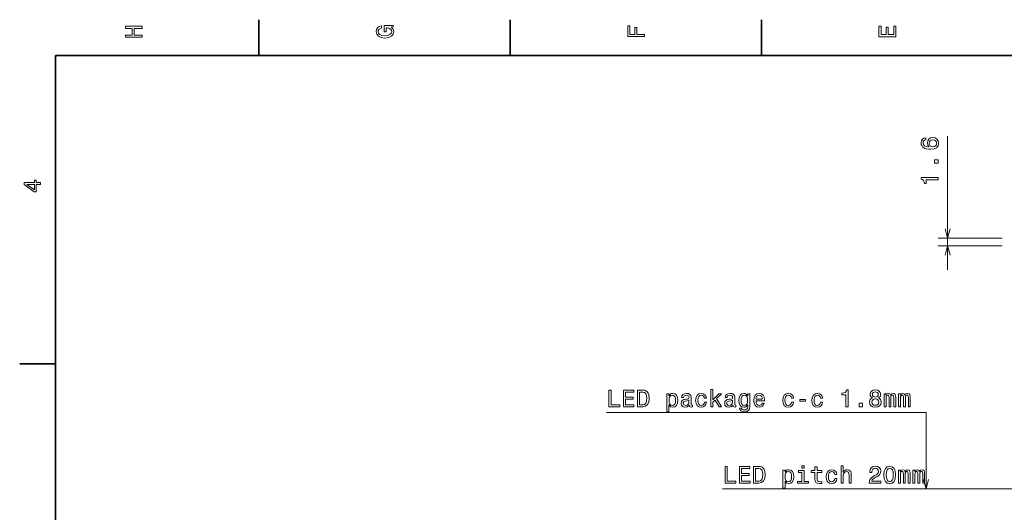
# Model space of a CAD drawing. Extents: x 0 to 420, y 0 to 297.
# Tile 10 of 30: x 2 to 208, y 192 to 294. Entities that reach past the tile are written whole.
import ezdxf

# ---------------------------------------------------------------- set-up
doc = ezdxf.new("R2010")
doc.units = 0

msp = doc.modelspace()

# ---------------------------------------------------------------- linework, layer by layer
at = {"color": 7, "lineweight": 35}
for p, q in [((52.5, 287), (52.5, 294.5)), ((105, 287), (105, 294.5)), ((157.5, 287), (157.5, 294.5)), ((410, 287), (10, 287)), ((10, 287), (10, 10)), ((10, 222.699997), (2.5, 222.699997))]:
    msp.add_line(p, q, dxfattribs=at)
at = {"color": 7, "lineweight": 13}
for p, q in [((196.423203, 242.306625), (196.423203, 270.186188)), ((207.814026, 248.906631), (194.423203, 248.906631)), ((207.814026, 247.306625), (194.423203, 247.306625))]:
    msp.add_line(p, q, dxfattribs=at)
for points in [[(28.083214, 290.829987), (28.083214, 291.299011), (26.439121, 291.299011), (26.439121, 292.701019), (28.083214, 292.701019), (28.083214, 293.164978), (24.583214, 293.164978), (24.583214, 292.701019), (26.010447, 292.701019), (26.010447, 291.299011), (24.583214, 291.299011), (24.583214, 290.829987)], [(80.114197, 292.922913), (80.583214, 293.008667), (80.583214, 293.260803), (78.692001, 293.260803), (78.692001, 291.984863), (79.120682, 291.984863), (79.120682, 292.771606), (79.15094, 292.771606), (79.614914, 292.71109), (79.957855, 292.549713), (80.174713, 292.302612), (80.245316, 291.994965), (80.154541, 291.652039), (79.882202, 291.384735), (79.433357, 291.213257), (78.818085, 291.15274), (78.207855, 291.208221), (77.759003, 291.3797), (77.486671, 291.652039), (77.390854, 292.020172), (77.441284, 292.272339), (77.582497, 292.479126), (77.819527, 292.630402), (78.137245, 292.716156), (78.137245, 293.215424), (77.653099, 293.08429), (77.289986, 292.837189), (77.068085, 292.489197), (76.987396, 292.050446), (77.113472, 291.475525), (77.481628, 291.041779), (78.0616, 290.764404), (78.833214, 290.668579), (79.609871, 290.764404), (80.189842, 291.041779), (80.557999, 291.450287), (80.679039, 291.964691), (80.638687, 292.252167), (80.537827, 292.509369), (80.361313, 292.731262)], [(133.083206, 290.966156), (133.083206, 291.43515), (131.474411, 291.43515), (131.474411, 292.907776), (131.055832, 292.907776), (131.055832, 291.43515), (130.006836, 291.43515), (130.006836, 293.245697), (129.583206, 293.245697), (129.583206, 290.966156)], [(185.583206, 290.940918), (185.583206, 293.159943), (185.159576, 293.159943), (185.159576, 291.404907), (183.974411, 291.404907), (183.974411, 292.968292), (183.555832, 292.968292), (183.555832, 291.404907), (182.506836, 291.404907), (182.506836, 293.119598), (182.083206, 293.119598), (182.083206, 290.940918)], [(191.866287, 269.87854), (191.457779, 269.782715), (191.155197, 269.560822), (190.963547, 269.217865), (190.89798, 268.774078), (190.933289, 268.476532), (191.029114, 268.21933), (191.185455, 267.992371), (191.407349, 267.80072), (191.684723, 267.649445), (192.022629, 267.538483), (192.421036, 267.467865), (192.869888, 267.447693), (193.586029, 267.528381), (194.105484, 267.775513), (194.418152, 268.17392), (194.524063, 268.718597), (194.433289, 269.207794), (194.196259, 269.580994), (193.823059, 269.823059), (193.348999, 269.908813), (192.869888, 269.823059), (192.50174, 269.591064), (192.269745, 269.233002), (192.189056, 268.789215), (192.289917, 268.310089), (192.577377, 267.952026), (192.022629, 268.027679), (191.624207, 268.189056), (191.387177, 268.436188), (191.306488, 268.779114), (191.346832, 269.031281), (191.452744, 269.222931), (191.629257, 269.348999), (191.866287, 269.414551)], [(193.354034, 269.419617), (193.671768, 269.364136), (193.913834, 269.222931), (194.075226, 268.995972), (194.125656, 268.713562), (194.075226, 268.416016), (193.918884, 268.189056), (193.676804, 268.042816), (193.359085, 267.997406), (193.046402, 268.047852), (192.809372, 268.189056), (192.658081, 268.421051), (192.6026, 268.733734), (192.658081, 269.006073), (192.804321, 269.222931), (193.041351, 269.364136)], [(194.423203, 264.584167), (194.423203, 265.280121), (193.671768, 265.280121), (193.671768, 264.584167)], [(194.423203, 261.105347), (194.423203, 261.56427), (190.89798, 261.56427), (190.89798, 261.221344), (191.205627, 261.130554), (191.412399, 260.949005), (191.533432, 260.671631), (191.573776, 260.28833), (191.931854, 260.28833), (191.931854, 261.105347)], [(6.833213, 260.077362), (6.833213, 260.53125), (5.965778, 260.53125), (5.965778, 261.030548), (5.56232, 261.030548), (5.56232, 260.53125), (3.408862, 260.53125), (3.408862, 260.072327), (5.521974, 258.539185), (5.965778, 258.539185), (5.965778, 260.077362)], [(5.56232, 258.96283), (3.993876, 260.077362), (5.56232, 260.077362)], [(125.65612, 213.695969), (127.905396, 213.695969), (127.905396, 214.119598), (126.120094, 214.119598), (126.120094, 217.195969), (125.65612, 217.195969)], [(128.65683, 213.695969), (130.875854, 213.695969), (130.875854, 214.119598), (129.120819, 214.119598), (129.120819, 215.304764), (130.684219, 215.304764), (130.684219, 215.723343), (129.120819, 215.723343), (129.120819, 216.772339), (130.83551, 216.772339), (130.83551, 217.195969), (128.65683, 217.195969)], [(132.746887, 217.195969), (131.581909, 217.195969), (131.581909, 213.695969), (132.746887, 213.695969), (133.2966, 213.806915), (133.705109, 214.144821), (133.957275, 214.694534), (134.04805, 215.445969), (133.967361, 216.21254), (133.866486, 216.515137), (133.725281, 216.757202), (133.316772, 217.085022), (133.049484, 217.16571)], [(132.711594, 216.777374), (133.094879, 216.701736), (133.357132, 216.469742), (133.513458, 216.056198), (133.563904, 215.445969), (133.508423, 214.855911), (133.352081, 214.442368), (133.084793, 214.195251), (132.711594, 214.114563), (132.050934, 214.114563), (132.050934, 216.777374)], [(138.198624, 215.985596), (138.198624, 216.404175), (137.754822, 216.404175), (137.754822, 212.646973), (138.198624, 212.646973), (138.198624, 214.109512), (138.354965, 213.872482), (138.531479, 213.716141), (138.975281, 213.600143), (139.398911, 213.695969), (139.731766, 213.983429), (139.948624, 214.437317), (140.029312, 215.052597), (139.948624, 215.662827), (139.731766, 216.116714), (139.398911, 216.399139), (138.975281, 216.5), (138.7332, 216.469742), (138.526428, 216.373917), (138.349915, 216.21254)], [(138.899628, 213.998566), (138.602081, 214.064117), (138.385223, 214.265854), (138.249054, 214.593658), (138.203674, 215.052597), (138.249054, 215.506485), (138.385223, 215.83429), (138.602081, 216.030975), (138.899628, 216.101593), (139.171967, 216.030975), (139.388824, 215.829254), (139.524994, 215.50145), (139.575424, 215.052597), (139.524994, 214.598709), (139.388824, 214.265854), (139.171967, 214.064117)], [(142.42485, 214.048996), (142.42485, 214.033859), (142.450073, 213.862396), (142.525711, 213.741364), (142.843445, 213.645538), (143.090561, 213.685883), (143.090561, 214.028824), (142.98465, 214.013687), (142.843445, 214.079254), (142.818222, 214.280991), (142.818222, 215.682999), (142.757706, 216.041077), (142.581192, 216.293228), (142.27356, 216.444534), (141.839828, 216.5), (141.416199, 216.439484), (141.103516, 216.268021), (140.90683, 216.000717), (140.841278, 215.647705), (140.841278, 215.617432), (141.239685, 215.617432), (141.274994, 215.829254), (141.385941, 215.980545), (141.567505, 216.071335), (141.824707, 216.106628), (142.071823, 216.081421), (142.248337, 216.005768), (142.354248, 215.874649), (142.389542, 215.693085), (142.36937, 215.481277), (142.288681, 215.375366), (142.086945, 215.324936), (141.70871, 215.284592), (141.274994, 215.193802), (140.967361, 215.032425), (140.785797, 214.780258), (140.730331, 214.407059), (140.780762, 214.074203), (140.937103, 213.827087), (141.189255, 213.670746), (141.537247, 213.61528), (142.006256, 213.721191)], [(145.576874, 215.506485), (146.015625, 215.506485), (145.92485, 215.909943), (145.707993, 216.227676), (145.370087, 216.424362), (144.931335, 216.5), (144.447189, 216.399139), (144.079025, 216.116714), (143.847046, 215.657791), (143.766342, 215.042511), (143.841995, 214.432281), (144.068939, 213.978394), (144.427017, 213.695969), (144.916199, 213.600143), (145.349915, 213.675797), (145.68782, 213.887604), (145.9198, 214.220459), (146.020676, 214.664261), (145.597046, 214.664261), (145.521393, 214.381851), (145.380188, 214.170029), (145.178452, 214.03891), (144.931335, 213.998566), (144.623703, 214.064117), (144.401794, 214.265854), (144.265625, 214.593658), (144.220245, 215.057648), (144.265625, 215.511536), (144.40683, 215.83934), (144.633789, 216.041077), (144.931335, 216.111679), (145.193573, 216.066284), (145.390259, 215.950287), (145.521393, 215.758652)], [(146.948624, 213.695969), (147.392426, 213.695969), (147.392426, 214.649139), (147.856415, 215.097992), (148.653229, 213.695969), (149.152512, 213.695969), (148.158997, 215.405624), (149.177734, 216.404175), (148.617935, 216.404175), (147.392426, 215.183716), (147.392426, 217.317001), (146.948624, 217.317001)], [(151.532913, 214.048996), (151.532913, 214.033859), (151.558136, 213.862396), (151.633789, 213.741364), (151.951508, 213.645538), (152.198624, 213.685883), (152.198624, 214.028824), (152.092712, 214.013687), (151.951508, 214.079254), (151.926285, 214.280991), (151.926285, 215.682999), (151.865768, 216.041077), (151.689255, 216.293228), (151.381622, 216.444534), (150.947906, 216.5), (150.524277, 216.439484), (150.211594, 216.268021), (150.014908, 216.000717), (149.949341, 215.647705), (149.949341, 215.617432), (150.347763, 215.617432), (150.383057, 215.829254), (150.494019, 215.980545), (150.675568, 216.071335), (150.93277, 216.106628), (151.179901, 216.081421), (151.3564, 216.005768), (151.462311, 215.874649), (151.49762, 215.693085), (151.477448, 215.481277), (151.396759, 215.375366), (151.195023, 215.324936), (150.816772, 215.284592), (150.383057, 215.193802), (150.075424, 215.032425), (149.893875, 214.780258), (149.838394, 214.407059), (149.888824, 214.074203), (150.045166, 213.827087), (150.297333, 213.670746), (150.645309, 213.61528), (151.114334, 213.721191)], [(155.068222, 213.817001), (155.068222, 216.404175), (154.644592, 216.404175), (154.644592, 215.965424), (154.2966, 216.363831), (154.084793, 216.464706), (153.847763, 216.5), (153.419083, 216.399139), (153.086227, 216.116714), (152.86937, 215.662827), (152.793732, 215.052597), (152.86937, 214.437317), (153.086227, 213.983429), (153.419083, 213.695969), (153.847763, 213.600143), (154.089828, 213.635452), (154.291565, 213.726227), (154.644592, 214.109512), (154.644592, 213.726227), (154.604248, 213.42363), (154.493286, 213.206772), (154.281479, 213.080688), (153.963745, 213.035309), (153.686371, 213.065567), (153.489685, 213.14122), (153.373688, 213.272339), (153.338394, 213.448853), (152.909714, 213.448853), (152.909714, 213.42868), (152.975281, 213.105911), (153.177002, 212.863831), (153.499771, 212.707489), (153.938538, 212.652023), (154.463028, 212.727676), (154.81102, 212.939484), (155.007706, 213.307648)], [(153.252655, 215.052597), (153.29805, 215.50145), (153.434219, 215.83429), (153.646027, 216.030975), (153.928452, 216.101593), (154.225998, 216.030975), (154.447906, 215.83429), (154.584076, 215.50145), (154.634506, 215.052597), (154.584076, 214.593658), (154.447906, 214.265854), (154.225998, 214.064117), (153.928452, 213.998566), (153.646027, 214.064117), (153.434219, 214.265854), (153.29805, 214.598709)], [(156.384506, 214.921478), (158.159714, 214.921478), (158.164764, 215.12825), (158.084076, 215.708221), (157.862167, 216.141937), (157.50914, 216.404175), (157.040115, 216.5), (156.581192, 216.399139), (156.228165, 216.116714), (156.001221, 215.657791), (155.920532, 215.052597), (155.99617, 214.432281), (156.223114, 213.978394), (156.571106, 213.695969), (157.024994, 213.600143), (157.418365, 213.66571), (157.741135, 213.837173), (157.978165, 214.109512), (158.114334, 214.472626), (157.675568, 214.472626), (157.584793, 214.270889), (157.453674, 214.119598), (157.080475, 213.998566), (156.792999, 214.054031), (156.576141, 214.230545), (156.434937, 214.518021), (156.384506, 214.906342)], [(156.384506, 215.294678), (156.439972, 215.642654), (156.576141, 215.899857), (156.782913, 216.056198), (157.055252, 216.111679), (157.32254, 216.056198), (157.529312, 215.899857), (157.655396, 215.642654), (157.700775, 215.294678)], [(163.792999, 215.506485), (164.231766, 215.506485), (164.140991, 215.909943), (163.924133, 216.227676), (163.586227, 216.424362), (163.147461, 216.5), (162.663315, 216.399139), (162.295166, 216.116714), (162.063171, 215.657791), (161.982483, 215.042511), (162.058136, 214.432281), (162.28508, 213.978394), (162.643143, 213.695969), (163.132339, 213.600143), (163.566055, 213.675797), (163.903961, 213.887604), (164.135941, 214.220459), (164.236801, 214.664261), (163.813171, 214.664261), (163.737518, 214.381851), (163.596313, 214.170029), (163.394592, 214.03891), (163.147461, 213.998566), (162.839828, 214.064117), (162.617935, 214.265854), (162.481766, 214.593658), (162.436371, 215.057648), (162.481766, 215.511536), (162.622971, 215.83934), (162.849915, 216.041077), (163.147461, 216.111679), (163.409714, 216.066284), (163.6064, 215.950287), (163.737518, 215.758652)], [(169.865051, 215.506485), (170.303802, 215.506485), (170.213028, 215.909943), (169.99617, 216.227676), (169.658264, 216.424362), (169.219513, 216.5), (168.735367, 216.399139), (168.367203, 216.116714), (168.135223, 215.657791), (168.054535, 215.042511), (168.130173, 214.432281), (168.357117, 213.978394), (168.715195, 213.695969), (169.204376, 213.600143), (169.638092, 213.675797), (169.975998, 213.887604), (170.207977, 214.220459), (170.308853, 214.664261), (169.885223, 214.664261), (169.80957, 214.381851), (169.668365, 214.170029), (169.466629, 214.03891), (169.219513, 213.998566), (168.91188, 214.064117), (168.689972, 214.265854), (168.553802, 214.593658), (168.508423, 215.057648), (168.553802, 215.511536), (168.695023, 215.83934), (168.921967, 216.041077), (169.219513, 216.111679), (169.481766, 216.066284), (169.678452, 215.950287), (169.80957, 215.758652)], [(175.165482, 213.695969), (175.624405, 213.695969), (175.624405, 217.221191), (175.281464, 217.221191), (175.190689, 216.913544), (175.00914, 216.706772), (174.73175, 216.585739), (174.34848, 216.545395), (174.34848, 216.187317), (175.165482, 216.187317)], [(180.702942, 215.582138), (180.44574, 215.440918), (180.269226, 215.244232), (180.158264, 214.997116), (180.122971, 214.69957), (180.203659, 214.250717), (180.435638, 213.90274), (180.813889, 213.680832), (181.328308, 213.595108), (181.837662, 213.680832), (182.215912, 213.90274), (182.447891, 214.250717), (182.53363, 214.69957), (182.493286, 214.997116), (182.387375, 215.244232), (182.205826, 215.440918), (181.953659, 215.582138), (182.155396, 215.703171), (182.2966, 215.869598), (182.382324, 216.071335), (182.412598, 216.318451), (182.331909, 216.676514), (182.120087, 216.963974), (181.777145, 217.150574), (181.328308, 217.221191), (180.874405, 217.150574), (180.531464, 216.963974), (180.314606, 216.676514), (180.238953, 216.318451), (180.264175, 216.071335), (180.349915, 215.869598)], [(180.718063, 216.278107), (180.758423, 216.5), (180.879456, 216.671478), (181.071091, 216.777374), (181.328308, 216.817734), (181.58046, 216.777374), (181.772095, 216.671478), (181.893143, 216.5), (181.938538, 216.278107), (181.893143, 216.051163), (181.772095, 215.874649), (181.58046, 215.758652), (181.328308, 215.723343), (181.071091, 215.763687), (180.879456, 215.874649), (180.758423, 216.051163)], [(183.14386, 213.695969), (183.552368, 213.695969), (183.552368, 215.506485), (183.577576, 215.778824), (183.653229, 215.97551), (183.769226, 216.091507), (183.920517, 216.136887), (184.04155, 216.096542), (184.122253, 215.995682), (184.162598, 215.824203), (184.177719, 215.59726), (184.177719, 213.695969), (184.561005, 213.695969), (184.561005, 215.506485), (184.586227, 215.773773), (184.661865, 215.970459), (184.782913, 216.091507), (184.934204, 216.136887), (185.055237, 216.096542), (185.135941, 215.995682), (185.186371, 215.59726), (185.186371, 213.695969), (185.594864, 213.695969), (185.594864, 215.567001), (185.569656, 215.955338), (185.488953, 216.252884), (185.327576, 216.434448), (185.065338, 216.5), (184.75769, 216.399139), (184.52066, 216.106628), (184.334061, 216.394089), (184.021378, 216.5), (183.733917, 216.399139), (183.537231, 216.116714), (183.537231, 216.404175), (183.14386, 216.404175)], [(186.179886, 213.695969), (186.588379, 213.695969), (186.588379, 215.506485), (186.613602, 215.778824), (186.68924, 215.97551), (186.805237, 216.091507), (186.956543, 216.136887), (187.077576, 216.096542), (187.158264, 215.995682), (187.198608, 215.824203), (187.213745, 215.59726), (187.213745, 213.695969), (187.597031, 213.695969), (187.597031, 215.506485), (187.622253, 215.773773), (187.697891, 215.970459), (187.818939, 216.091507), (187.97023, 216.136887), (188.091263, 216.096542), (188.171967, 215.995682), (188.222382, 215.59726), (188.222382, 213.695969), (188.63089, 213.695969), (188.63089, 215.567001), (188.605682, 215.955338), (188.524979, 216.252884), (188.363602, 216.434448), (188.101349, 216.5), (187.793716, 216.399139), (187.556686, 216.106628), (187.370087, 216.394089), (187.057404, 216.5), (186.769943, 216.399139), (186.573257, 216.116714), (186.573257, 216.404175), (186.179886, 216.404175)], [(142.37442, 214.644089), (142.313904, 214.381851), (142.152512, 214.180115), (141.910446, 214.048996), (141.612885, 214.003601), (141.421249, 214.028824), (141.28508, 214.109512), (141.199341, 214.250717), (141.174133, 214.447403), (141.194305, 214.623917), (141.274994, 214.75), (141.597763, 214.89122), (142.006256, 214.951736), (142.37442, 215.072769)], [(151.482483, 214.644089), (151.421967, 214.381851), (151.26059, 214.180115), (151.018509, 214.048996), (150.720963, 214.003601), (150.529312, 214.028824), (150.393143, 214.109512), (150.307419, 214.250717), (150.282196, 214.447403), (150.302368, 214.623917), (150.383057, 214.75), (150.705826, 214.89122), (151.114334, 214.951736), (151.482483, 215.072769)], [(165.537964, 214.850861), (166.758423, 214.850861), (166.758423, 215.249283), (165.537964, 215.249283)], [(177.94429, 213.695969), (178.640259, 213.695969), (178.640259, 214.447403), (177.94429, 214.447403)], [(180.607117, 214.709656), (180.652512, 214.976944), (180.798767, 215.17868), (181.025696, 215.309799), (181.328308, 215.355194), (181.625854, 215.309799), (181.852798, 215.17868), (181.999054, 214.976944), (182.049484, 214.709656), (181.999054, 214.422195), (181.852798, 214.205338), (181.625854, 214.064117), (181.328308, 214.018738), (181.025696, 214.064117), (180.798767, 214.205338), (180.652512, 214.422195)], [(149.908264, 197.764236), (152.157547, 197.764236), (152.157547, 198.187866), (150.372238, 198.187866), (150.372238, 201.264236), (149.908264, 201.264236)], [(152.908997, 197.764236), (155.128006, 197.764236), (155.128006, 198.187866), (153.372971, 198.187866), (153.372971, 199.373032), (154.936371, 199.373032), (154.936371, 199.791611), (153.372971, 199.791611), (153.372971, 200.840607), (155.087662, 200.840607), (155.087662, 201.264236), (152.908997, 201.264236)], [(156.999054, 201.264236), (155.834061, 201.264236), (155.834061, 197.764236), (156.999054, 197.764236), (157.548752, 197.875183), (157.95726, 198.213089), (158.209427, 198.762802), (158.300201, 199.514236), (158.219513, 200.280807), (158.118637, 200.583405), (157.977432, 200.82547), (157.568939, 201.15329), (157.301636, 201.233978)], [(156.963745, 200.845642), (157.347031, 200.770004), (157.609283, 200.53801), (157.765625, 200.124466), (157.816055, 199.514236), (157.760574, 198.924179), (157.604233, 198.510635), (157.336945, 198.263519), (156.963745, 198.182831), (156.303085, 198.182831), (156.303085, 200.845642)], [(162.450775, 200.053864), (162.450775, 200.472443), (162.006973, 200.472443), (162.006973, 196.71524), (162.450775, 196.71524), (162.450775, 198.17778), (162.607117, 197.94075), (162.78363, 197.784409), (163.227432, 197.668411), (163.651062, 197.764236), (163.983917, 198.051697), (164.200775, 198.505585), (164.281464, 199.120865), (164.200775, 199.731094), (163.983917, 200.184982), (163.651062, 200.467407), (163.227432, 200.568268), (162.985352, 200.53801), (162.77858, 200.442184), (162.602066, 200.280807)], [(163.151779, 198.066833), (162.854233, 198.132385), (162.637375, 198.334122), (162.501205, 198.661926), (162.455826, 199.120865), (162.501205, 199.574753), (162.637375, 199.902557), (162.854233, 200.099243), (163.151779, 200.169861), (163.424118, 200.099243), (163.640976, 199.897522), (163.777145, 199.569717), (163.827576, 199.120865), (163.777145, 198.666977), (163.640976, 198.334122), (163.424118, 198.132385)], [(166.424835, 198.137436), (166.424835, 200.381668), (165.285065, 200.381668), (165.285065, 200.003433), (165.981033, 200.003433), (165.981033, 198.137436), (165.073257, 198.137436), (165.073257, 197.764236), (167.342712, 197.764236), (167.342712, 198.137436)], [(166.439972, 201.385269), (165.970947, 201.385269), (165.970947, 200.880951), (166.439972, 200.880951)], [(168.699341, 200.003433), (168.699341, 198.646805), (168.729599, 198.208038), (168.870804, 197.905441), (169.153229, 197.728928), (169.632324, 197.668411), (170.15683, 197.693634), (170.15683, 198.07692), (169.773544, 198.046661), (169.425568, 198.087006), (169.238953, 198.213089), (169.158264, 198.424896), (169.143143, 198.722443), (169.143143, 200.003433), (170.15683, 200.003433), (170.15683, 200.381668), (169.143143, 200.381668), (169.143143, 201.173462), (168.699341, 201.173462), (168.699341, 200.381668), (167.93277, 200.381668), (167.93277, 200.003433)], [(172.865036, 199.574753), (173.303802, 199.574753), (173.213028, 199.97821), (172.99617, 200.295944), (172.658264, 200.49263), (172.219513, 200.568268), (171.735352, 200.467407), (171.367203, 200.184982), (171.135223, 199.726059), (171.05452, 199.110779), (171.130173, 198.500549), (171.357117, 198.046661), (171.715179, 197.764236), (172.204376, 197.668411), (172.638092, 197.744064), (172.975998, 197.955872), (173.207977, 198.288727), (173.308838, 198.732529), (172.885223, 198.732529), (172.80957, 198.450119), (172.66835, 198.238297), (172.466629, 198.107178), (172.219513, 198.066833), (171.911865, 198.132385), (171.689972, 198.334122), (171.553802, 198.661926), (171.508408, 199.125916), (171.553802, 199.579803), (171.695007, 199.907608), (171.921967, 200.109344), (172.219513, 200.179947), (172.48175, 200.134552), (172.678436, 200.018555), (172.80957, 199.82692)], [(174.176285, 197.764236), (174.620087, 197.764236), (174.620087, 199.327637), (174.665466, 199.685699), (174.811722, 199.947952), (175.038666, 200.109344), (175.341263, 200.169861), (175.583344, 200.119431), (175.734634, 199.983261), (175.810287, 199.756317), (175.83551, 199.45372), (175.83551, 197.764236), (176.279312, 197.764236), (176.279312, 199.544495), (176.25914, 199.902557), (176.16835, 200.200119), (175.870804, 200.472443), (175.40683, 200.568268), (175.154663, 200.532974), (174.937805, 200.437149), (174.756256, 200.285843), (174.620087, 200.079071), (174.620087, 201.385269), (174.176285, 201.385269)], [(180.061722, 197.764236), (182.467346, 197.764236), (182.467346, 198.197952), (180.56604, 198.197952), (180.671951, 198.434982), (180.853516, 198.631668), (181.413315, 198.989746), (181.710861, 199.141037), (182.043716, 199.357895), (182.280746, 199.610062), (182.416916, 199.907608), (182.467346, 200.245499), (182.381607, 200.669128), (182.144577, 201.001984), (181.781464, 201.213806), (181.312439, 201.289459), (180.828293, 201.20372), (180.460144, 200.96669), (180.223114, 200.58844), (180.142426, 200.089157), (180.142426, 200.018555), (180.601349, 200.018555), (180.601349, 200.058899), (180.646744, 200.40184), (180.782913, 200.654007), (180.999771, 200.815384), (181.287231, 200.870865), (181.579742, 200.820435), (181.7966, 200.694351), (181.937805, 200.497665), (181.988235, 200.250549), (181.952942, 200.018555), (181.857117, 199.821869), (181.69574, 199.650406), (181.473831, 199.4991), (181.176285, 199.337723), (180.682037, 199.02504), (180.334061, 198.692184), (180.127289, 198.288727), (180.061722, 197.779373)], [(183.112885, 199.473892), (183.188522, 198.682098), (183.425552, 198.117264), (183.803802, 197.774323), (184.328293, 197.663376), (184.847748, 197.774323), (185.225983, 198.117264), (185.457977, 198.682098), (185.538666, 199.473892), (185.457977, 200.260635), (185.362152, 200.573318), (185.225983, 200.830521), (184.847748, 201.173462), (184.328293, 201.289459), (183.803802, 201.173462), (183.425552, 200.82547), (183.188522, 200.260635)], [(183.597031, 199.473892), (183.637375, 200.084122), (183.763458, 200.522888), (183.990402, 200.78009), (184.328293, 200.870865), (184.661148, 200.78009), (184.888092, 200.522888), (185.014175, 200.084122), (185.05452, 199.473892), (185.014175, 198.858612), (184.888092, 198.419861), (184.661148, 198.162659), (184.328293, 198.07692), (183.990402, 198.162659), (183.763458, 198.419861), (183.637375, 198.858612)], [(186.14386, 197.764236), (186.552353, 197.764236), (186.552353, 199.574753), (186.577576, 199.847092), (186.653229, 200.043777), (186.769226, 200.159775), (186.920517, 200.205154), (187.04155, 200.16481), (187.122238, 200.06395), (187.162598, 199.892471), (187.177719, 199.665527), (187.177719, 197.764236), (187.561005, 197.764236), (187.561005, 199.574753), (187.586212, 199.842041), (187.661865, 200.038727), (187.782898, 200.159775), (187.934204, 200.205154), (188.055237, 200.16481), (188.135925, 200.06395), (188.186371, 199.665527), (188.186371, 197.764236), (188.594864, 197.764236), (188.594864, 199.635269), (188.569641, 200.023605), (188.488953, 200.321152), (188.327576, 200.502716), (188.065323, 200.568268), (187.75769, 200.467407), (187.52066, 200.174896), (187.334061, 200.462357), (187.021378, 200.568268), (186.733917, 200.467407), (186.537231, 200.184982), (186.537231, 200.472443), (186.14386, 200.472443)], [(189.179871, 197.764236), (189.588379, 197.764236), (189.588379, 199.574753), (189.613602, 199.847092), (189.68924, 200.043777), (189.805237, 200.159775), (189.956543, 200.205154), (190.077576, 200.16481), (190.158264, 200.06395), (190.198608, 199.892471), (190.213745, 199.665527), (190.213745, 197.764236), (190.597031, 197.764236), (190.597031, 199.574753), (190.622238, 199.842041), (190.697891, 200.038727), (190.818924, 200.159775), (190.970215, 200.205154), (191.091263, 200.16481), (191.171951, 200.06395), (191.222382, 199.665527), (191.222382, 197.764236), (191.63089, 197.764236), (191.63089, 199.635269), (191.605667, 200.023605), (191.524979, 200.321152), (191.363586, 200.502716), (191.101349, 200.568268), (190.793716, 200.467407), (190.556671, 200.174896), (190.370087, 200.462357), (190.057404, 200.568268), (189.769928, 200.467407), (189.573242, 200.184982), (189.573242, 200.472443), (189.179871, 200.472443)]]:
    msp.add_lwpolyline(points, close=True, dxfattribs=at)
for points in [[(195.905563, 250.838486), (196.423203, 248.906631), (196.940842, 250.838486)], [(196.940842, 245.374786), (196.423203, 247.306625), (195.905563, 245.374786)], [(191.91835, 196.574036), (191.91835, 212.505768), (125.16188, 212.505768)], [(191.400711, 198.50589), (191.91835, 196.574036), (192.435989, 198.50589)], [(222.692932, 196.574036), (191.91835, 196.574036), (149.414032, 196.574036)]]:
    msp.add_lwpolyline(points, dxfattribs=at)

doc.saveas('drawing.dxf')
